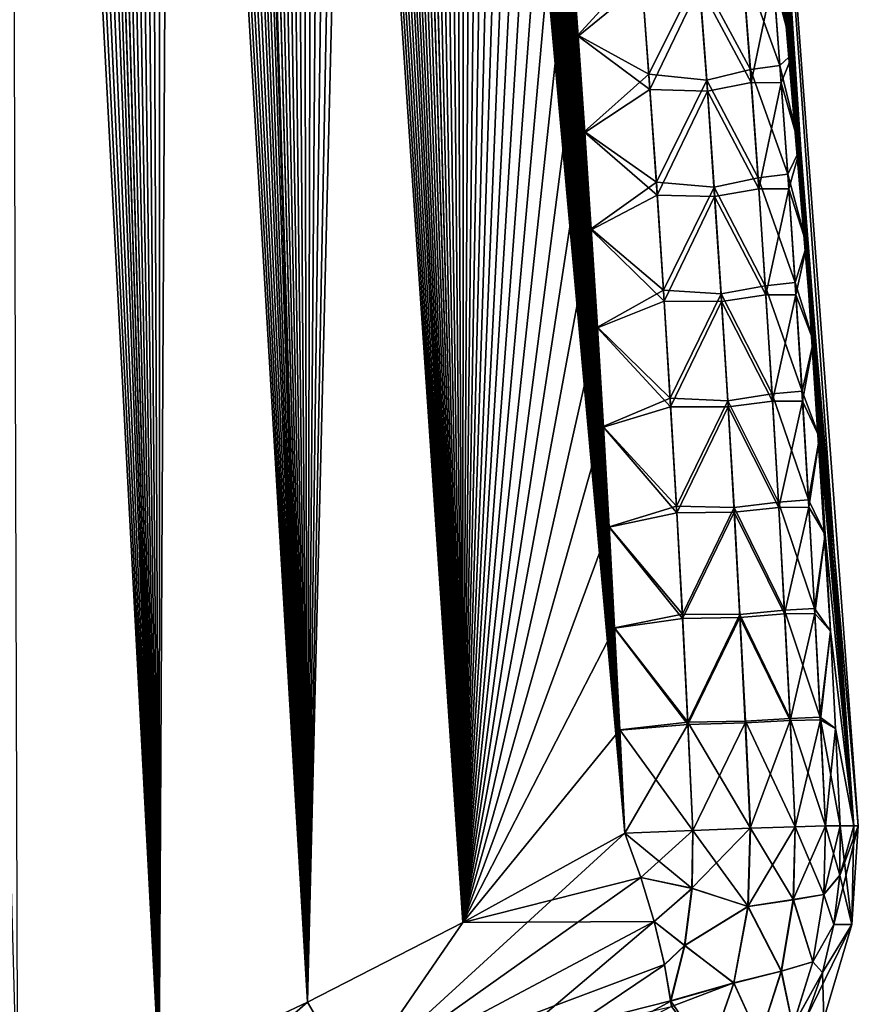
# Model space of a CAD drawing. Header units: metres. Extents: x -109 to 109, y -108 to 40.
# Tile 59 of 230: x -55.35 to -51.55, y -101.37 to -96.92. Entities that reach past the tile are written whole.
import ezdxf

# ---------------------------------------------------------------- set-up
doc = ezdxf.new("R2010")
doc.units = ezdxf.units.M
doc.layers.add('solid_K_24_42_17_000C74_XXXX', color=7, linetype='CONTINUOUS')

msp = doc.modelspace()

# ---------------------------------------------------------------- linework, layer by layer
at = {"layer": 'solid_K_24_42_17_000C74_XXXX'}
for points in [[(-54.715092, -101.679092, 5.07917), (-55.930973, -77.183357, 5.047651), (-56.040058, -76.76741, 5.124323)], [(-55.355724, -101.955215, 5.632307), (-54.715092, -101.679092, 5.07917), (-56.040058, -76.76741, 5.124323)], [(-54.715092, -101.679092, 5.07917), (-55.820335, -77.614311, 4.971499), (-55.930973, -77.183357, 5.047651)], [(-54.715092, -101.679092, 5.07917), (-55.708271, -78.061974, 4.896064), (-55.820335, -77.614311, 4.971499)], [(-54.715092, -101.679092, 5.07917), (-55.594864, -78.527534, 4.821482), (-55.708271, -78.061974, 4.896064)], [(-54.715092, -101.679092, 5.07917), (-55.508846, -78.887527, 4.766), (-55.594864, -78.527534, 4.821482)], [(-54.715092, -101.679092, 5.07917), (-55.422066, -79.257362, 4.710989), (-55.508846, -78.887527, 4.766)], [(-54.715111, -101.6791, -5.079187), (-55.425323, -79.243301, -4.713035), (-55.337799, -79.623833, -4.658526)], [(-54.715111, -101.6791, -5.079187), (-55.355759, -101.955231, -5.632339), (-55.425323, -79.243301, -4.713035)], [(-54.715092, -101.679092, 5.07917), (-55.334602, -79.637894, 4.656557), (-55.422066, -79.257362, 4.710989)], [(-54.715111, -101.6791, -5.079187), (-55.337799, -79.623833, -4.658526), (-55.24968, -80.0159, -4.604702)], [(-54.043629, -101.361778, 4.551515), (-55.246552, -80.029953, 4.602809), (-55.334602, -79.637894, 4.656557)], [(-54.715092, -101.679092, 5.07917), (-54.043629, -101.361778, 4.551515), (-55.334602, -79.637894, 4.656557)], [(-54.715111, -101.6791, -5.079187), (-55.24968, -80.0159, -4.604702), (-55.160885, -80.418785, -4.551459)], [(-54.043629, -101.361778, 4.551515), (-55.157825, -80.432816, 4.549643), (-55.246552, -80.029953, 4.602809)], [(-54.715111, -101.6791, -5.079187), (-55.160885, -80.418785, -4.551459), (-55.071388, -80.832253, -4.498776)], [(-54.043629, -101.361778, 4.551515), (-55.068401, -80.846245, 4.497038), (-55.157825, -80.432816, 4.549643)], [(-54.715111, -101.6791, -5.079187), (-55.071388, -80.832253, -4.498776), (-54.981327, -81.257317, -4.446797)], [(-54.043629, -101.361778, 4.551515), (-54.978416, -81.271248, 4.445138), (-55.068401, -80.846245, 4.497038)], [(-54.715111, -101.6791, -5.079187), (-54.981327, -81.257317, -4.446797), (-54.890835, -81.694969, -4.395662)], [(-54.043629, -101.361778, 4.551515), (-54.888004, -81.708832, 4.39408), (-54.978416, -81.271248, 4.445138)], [(-54.715111, -101.6791, -5.079187), (-54.890835, -81.694969, -4.395662), (-54.799992, -82.145821, -4.345445)], [(-54.043629, -101.361778, 4.551515), (-54.815437, -82.068481, 4.35391), (-54.888004, -81.708832, 4.39408)], [(-54.043629, -101.361778, 4.551515), (-54.742512, -82.435661, 4.314189), (-54.815437, -82.068481, 4.35391)], [(-54.715111, -101.6791, -5.079187), (-54.799992, -82.145821, -4.345445), (-54.708584, -82.608444, -4.295928)], [(-54.043629, -101.361778, 4.551515), (-54.669266, -82.810555, 4.274948), (-54.742512, -82.435661, 4.314189)], [(-54.715111, -101.6791, -5.079187), (-54.708584, -82.608444, -4.295928), (-54.616756, -83.083603, -4.247239)], [(-54.043629, -101.361778, 4.551515), (-54.595798, -83.193756, 4.236284), (-54.669266, -82.810555, 4.274948)], [(-54.043648, -101.361786, -4.551528), (-54.715111, -101.6791, -5.079187), (-54.616756, -83.083603, -4.247239)], [(-54.043648, -101.361786, -4.551528), (-54.616756, -83.083603, -4.247239), (-54.524704, -83.572487, -4.199564)], [(-54.043629, -101.361778, 4.551515), (-54.522221, -83.585884, 4.198294), (-54.595798, -83.193756, 4.236284)], [(-54.043648, -101.361786, -4.551528), (-54.524704, -83.572487, -4.199564), (-54.451046, -83.974274, -4.162277)], [(-53.3414, -101.00164, 4.050946), (-54.448639, -83.987534, 4.16107), (-54.522221, -83.585884, 4.198294)], [(-54.043629, -101.361778, 4.551515), (-53.3414, -101.00164, 4.050946), (-54.522221, -83.585884, 4.198294)], [(-54.043648, -101.361786, -4.551528), (-54.451046, -83.974274, -4.162277), (-54.377392, -84.385689, -4.125761)], [(-53.3414, -101.00164, 4.050946), (-54.375065, -84.398796, 4.124616), (-54.448639, -83.987534, 4.16107)], [(-54.043648, -101.361786, -4.551528), (-54.377392, -84.385689, -4.125761), (-54.303532, -84.805504, -4.089809)], [(-53.3414, -101.00164, 4.050946), (-54.301285, -84.818436, 4.088727), (-54.375065, -84.398796, 4.124616)], [(-54.043648, -101.361786, -4.551528), (-54.303532, -84.805504, -4.089809), (-54.22958, -85.234322, -4.054522)], [(-53.3414, -101.00164, 4.050946), (-54.227413, -85.24707, 4.053502), (-54.301285, -84.818436, 4.088727)], [(-54.043648, -101.361786, -4.551528), (-54.22958, -85.234322, -4.054522), (-54.155689, -85.672913, -4.020028)], [(-53.3414, -101.00164, 4.050946), (-54.15361, -85.685463, 4.01907), (-54.227413, -85.24707, 4.053502)], [(-54.043648, -101.361786, -4.551528), (-54.155689, -85.672913, -4.020028), (-54.082016, -86.122055, -3.986452)], [(-53.3414, -101.00164, 4.050946), (-54.092262, -86.0588, 3.991071), (-54.15361, -85.685463, 4.01907)], [(-53.3414, -101.00164, 4.050946), (-54.031158, -86.439903, 3.963781), (-54.092262, -86.0588, 3.991071)], [(-54.043648, -101.361786, -4.551528), (-54.082016, -86.122055, -3.986452), (-54.008709, -86.58252, -3.953916)], [(-53.3414, -101.00164, 4.050946), (-53.970322, -86.828949, 3.937217), (-54.031158, -86.439903, 3.963781)], [(-54.043648, -101.361786, -4.551528), (-54.008709, -86.58252, -3.953916), (-53.935642, -87.053795, -3.922296)], [(-53.3414, -101.00164, 4.050946), (-53.909489, -87.224808, 3.911149), (-53.970322, -86.828949, 3.937217)], [(-54.043648, -101.361786, -4.551528), (-53.935642, -87.053795, -3.922296), (-53.862606, -87.534904, -3.891406)], [(-53.3414, -101.00164, 4.050946), (-53.848732, -87.62767, 3.885628), (-53.909489, -87.224808, 3.911149)], [(-54.043648, -101.361786, -4.551528), (-53.862606, -87.534904, -3.891406), (-53.789837, -88.026703, -3.861426)], [(-53.3414, -101.00164, 4.050946), (-53.788193, -88.038055, 3.86076), (-53.848732, -87.62767, 3.885628)], [(-54.043648, -101.361786, -4.551528), (-53.789837, -88.026703, -3.861426), (-53.729576, -88.445328, -3.837267)], [(-53.3414, -101.00164, 4.050946), (-53.728008, -88.456444, 3.836648), (-53.788193, -88.038055, 3.86076)], [(-53.341412, -101.001648, -4.050953), (-54.043648, -101.361786, -4.551528), (-53.729576, -88.445328, -3.837267)], [(-53.341412, -101.001648, -4.050953), (-53.729576, -88.445328, -3.837267), (-53.669811, -88.872482, -3.813966)], [(-53.3414, -101.00164, 4.050946), (-53.66832, -88.883331, 3.813393), (-53.728008, -88.456444, 3.836648)], [(-53.341412, -101.001648, -4.050953), (-53.669811, -88.872482, -3.813966), (-53.610683, -89.30867, -3.791623)], [(-52.608517, -100.596848, 3.579222), (-53.609268, -89.319214, 3.791095), (-53.66832, -88.883331, 3.813393)], [(-53.3414, -101.00164, 4.050946), (-52.608517, -100.596848, 3.579222), (-53.66832, -88.883331, 3.813393)], [(-53.341412, -101.001648, -4.050953), (-53.610683, -89.30867, -3.791623), (-53.552197, -89.75383, -3.770224)], [(-52.608517, -100.596848, 3.579222), (-53.550865, -89.764023, 3.769741), (-53.609268, -89.319214, 3.791095)], [(-53.341412, -101.001648, -4.050953), (-53.552197, -89.75383, -3.770224), (-53.493973, -90.206467, -3.749461)], [(-52.608517, -100.596848, 3.579222), (-53.492729, -90.216263, 3.749024), (-53.550865, -89.764023, 3.769741)], [(-53.341412, -101.001648, -4.050953), (-53.493973, -90.206467, -3.749461), (-53.436153, -90.667152, -3.729436)], [(-52.608517, -100.596848, 3.579222), (-53.435001, -90.676498, 3.729043), (-53.492729, -90.216263, 3.749024)], [(-53.341412, -101.001648, -4.050953), (-53.436153, -90.667152, -3.729436), (-53.387062, -91.069031, -3.712965)], [(-52.608517, -100.596848, 3.579222), (-53.385986, -91.077972, 3.712612), (-53.435001, -90.676498, 3.729043)], [(-53.341412, -101.001648, -4.050953), (-53.387062, -91.069031, -3.712965), (-53.338531, -91.47789, -3.69723)], [(-52.608517, -100.596848, 3.579222), (-53.337532, -91.486427, 3.696913), (-53.385986, -91.077972, 3.712612)], [(-53.341412, -101.001648, -4.050953), (-53.338531, -91.47789, -3.69723), (-53.290684, -91.894226, -3.682317)], [(-52.608517, -100.596848, 3.579222), (-53.289761, -91.902367, 3.682035), (-53.337532, -91.486427, 3.696913)], [(-53.341412, -101.001648, -4.050953), (-53.290684, -91.894226, -3.682317), (-53.243645, -92.318542, -3.668312)], [(-52.608517, -100.596848, 3.579222), (-53.242794, -92.326309, 3.668063), (-53.289761, -91.902367, 3.682035)], [(-53.341412, -101.001648, -4.050953), (-53.243645, -92.318542, -3.668312), (-53.197536, -92.751335, -3.6553)], [(-52.608517, -100.596848, 3.579222), (-53.196751, -92.758751, 3.65508), (-53.242794, -92.326309, 3.668063)], [(-53.341412, -101.001648, -4.050953), (-53.197536, -92.751335, -3.6553), (-53.151974, -93.193199, -3.643052)], [(-52.608517, -100.596848, 3.579222), (-53.151245, -93.200317, 3.64286), (-53.196751, -92.758751, 3.65508)], [(-53.341412, -101.001648, -4.050953), (-53.151974, -93.193199, -3.643052), (-53.106728, -93.643883, -3.631411)], [(-52.608517, -100.596848, 3.579222), (-53.106056, -93.650749, 3.631245), (-53.151245, -93.200317, 3.64286)], [(-53.341412, -101.001648, -4.050953), (-53.106728, -93.643883, -3.631411), (-53.062061, -94.102661, -3.620505)], [(-52.608517, -100.596848, 3.579222), (-53.066975, -94.051559, 3.621678), (-53.106056, -93.650749, 3.631245)], [(-52.156357, -93.647095, 2.094953), (-51.551472, -100.564568), (-52.06636, -93.64727)], [(-52.156357, -93.647095, 2.094953), (-51.57196, -100.564568, 1.010881), (-51.551472, -100.564568)], [(-52.156357, -93.647095, 2.094953), (-52.112659, -94.068764, 2.082316), (-51.57196, -100.564568, 1.010881)], [(-51.84647, -97.066795, -2.023378), (-51.884865, -96.57444, -2.029475), (-52.06636, -93.64727)], [(-51.8144, -97.500084, -2.019182), (-51.84647, -97.066795, -2.023378), (-52.06636, -93.64727)], [(-51.783863, -97.934509, -2.016074), (-51.8144, -97.500084, -2.019182), (-52.06636, -93.64727)], [(-51.754871, -98.370064, -2.014058), (-51.783863, -97.934509, -2.016074), (-52.06636, -93.64727)], [(-51.727428, -98.806732, -2.013137), (-51.754871, -98.370064, -2.014058), (-52.06636, -93.64727)], [(-51.701553, -99.244522, -2.013317), (-51.727428, -98.806732, -2.013137), (-52.06636, -93.64727)], [(-51.677254, -99.683434, -2.014599), (-51.701553, -99.244522, -2.013317), (-52.06636, -93.64727)], [(-51.57196, -100.564568, -1.010892), (-51.677254, -99.683434, -2.014599), (-52.06636, -93.64727)], [(-51.551472, -100.564568), (-51.57196, -100.564568, -1.010892), (-52.06636, -93.64727)], [(-52.608517, -100.596848, 3.579222), (-53.028507, -94.458076, 3.612756), (-53.066975, -94.051559, 3.621678)], [(-52.112659, -94.068764, 2.082316), (-52.070274, -94.492882, 2.070735), (-51.57196, -100.564568, 1.010881)], [(-53.341412, -101.001648, -4.050953), (-53.062061, -94.102661, -3.620505), (-53.01823, -94.568794, -3.610458)], [(-52.608517, -100.596848, 3.579222), (-52.990826, -94.869812, 3.604563), (-53.028507, -94.458076, 3.612756)], [(-52.070274, -94.492882, 2.070735), (-52.029263, -94.919067, 2.06021), (-51.57196, -100.564568, 1.010881)], [(-53.341412, -101.001648, -4.050953), (-53.01823, -94.568794, -3.610458), (-52.975494, -95.041565, -3.601395)], [(-52.608517, -100.596848, 3.579222), (-52.954113, -95.286247, 3.597179), (-52.990826, -94.869812, 3.604563)], [(-52.029263, -94.919067, 2.06021), (-51.989674, -95.346909, 2.050739), (-51.57196, -100.564568, 1.010881)], [(-53.341412, -101.001648, -4.050953), (-52.975494, -95.041565, -3.601395), (-52.934116, -95.520233, -3.593438)], [(-52.608517, -100.596848, 3.579222), (-52.918537, -95.706886, 3.590687), (-52.954113, -95.286247, 3.597179)], [(-51.989674, -95.346909, 2.050739), (-51.951561, -95.776009, 2.04232), (-51.57196, -100.564568, 1.010881)], [(-53.341412, -101.001648, -4.050953), (-52.934116, -95.520233, -3.593438), (-52.894363, -96.004089, -3.586708)], [(-52.608517, -100.596848, 3.579222), (-52.884281, -96.131241, 3.585168), (-52.918537, -95.706886, 3.590687)], [(-51.951561, -95.776009, 2.04232), (-51.914967, -96.205963, 2.034952), (-51.57196, -100.564568, 1.010881)], [(-53.341412, -101.001648, -4.050953), (-52.894363, -96.004089, -3.586708), (-52.856491, -96.492393, -3.581324)], [(-52.608517, -100.596848, 3.579222), (-52.851513, -96.558815, 3.580697), (-52.884281, -96.131241, 3.585168)], [(-51.914967, -96.205963, 2.034952), (-51.879925, -96.636368, 2.028635), (-51.57196, -100.564568, 1.010881)], [(-53.341412, -101.001648, -4.050953), (-52.856491, -96.492393, -3.581324), (-52.820366, -96.985565, -3.577205)], [(-52.535004, -96.673729, -3.352301), (-52.820366, -96.985565, -3.577205), (-52.856491, -96.492393, -3.581324)], [(-52.608517, -100.596848, 3.579222), (-52.820026, -96.990211, 3.577166), (-52.851513, -96.558815, 3.580697)], [(-52.529858, -96.752426, 3.35234), (-52.851513, -96.558815, 3.580697), (-52.820026, -96.990211, 3.577166)], [(-51.943295, -96.631271, -2.387617), (-51.884865, -96.57444, -2.029475), (-51.84647, -97.066795, -2.023378)], [(-52.273312, -96.706543, -3.070363), (-52.076694, -96.652077, -2.745148), (-52.039993, -97.141136, -2.742231)], [(-52.076694, -96.652077, -2.745148), (-51.943295, -96.631271, -2.387617), (-51.90593, -97.122498, -2.384837)], [(-52.039993, -97.141136, -2.742231), (-52.076694, -96.652077, -2.745148), (-51.90593, -97.122498, -2.384837)], [(-51.90593, -97.122498, -2.384837), (-51.943295, -96.631271, -2.387617), (-51.84647, -97.066795, -2.023378)], [(-51.936584, -96.720718, 2.387934), (-51.846439, -97.067192, 2.023373), (-51.879925, -96.636368, 2.028635)], [(-51.879925, -96.636368, 2.028635), (-51.846439, -97.067192, 2.023373), (-51.57196, -100.564568, 1.010881)], [(-52.4991, -97.162109, -3.34875), (-52.820366, -96.985565, -3.577205), (-52.535004, -96.673729, -3.352301)], [(-52.4991, -97.162109, -3.34875), (-52.535004, -96.673729, -3.352301), (-52.273312, -96.706543, -3.070363)], [(-52.4991, -97.162109, -3.34875), (-52.273312, -96.706543, -3.070363), (-52.237621, -97.189629, -3.067302)], [(-52.237621, -97.189629, -3.067302), (-52.273312, -96.706543, -3.070363), (-52.039993, -97.141136, -2.742231)], [(-52.072037, -96.71843, 2.745581), (-52.269684, -96.762627, 3.070763), (-52.036213, -97.199211, 2.742862)], [(-52.072037, -96.71843, 2.745581), (-52.036213, -97.199211, 2.742862), (-51.936584, -96.720718, 2.387934)], [(-52.036213, -97.199211, 2.742862), (-51.90041, -97.200798, 2.385418), (-51.936584, -96.720718, 2.387934)], [(-51.936584, -96.720718, 2.387934), (-51.90041, -97.200798, 2.385418), (-51.846439, -97.067192, 2.023373)], [(-52.529858, -96.752426, 3.35234), (-52.820026, -96.990211, 3.577166), (-52.494961, -97.230995, 3.349035)], [(-52.529858, -96.752426, 3.35234), (-52.494961, -97.230995, 3.349035), (-52.269684, -96.762627, 3.070763)], [(-52.494961, -97.230995, 3.349035), (-52.234722, -97.238724, 3.067872), (-52.269684, -96.762627, 3.070763)], [(-52.036213, -97.199211, 2.742862), (-52.269684, -96.762627, 3.070763), (-52.234722, -97.238724, 3.067872)], [(-53.341412, -101.001648, -4.050953), (-52.820366, -96.985565, -3.577205), (-52.789955, -97.421745, -3.574515)], [(-52.4991, -97.162109, -3.34875), (-52.789955, -97.421745, -3.574515), (-52.820366, -96.985565, -3.577205)], [(-52.608517, -100.596848, 3.579222), (-52.789654, -97.425934, 3.574485), (-52.820026, -96.990211, 3.577166)], [(-52.494961, -97.230995, 3.349035), (-52.820026, -96.990211, 3.577166), (-52.789654, -97.425934, 3.574485)], [(-51.90593, -97.122498, -2.384837), (-51.84647, -97.066795, -2.023378), (-51.8144, -97.500084, -2.019182)], [(-51.90041, -97.200798, 2.385418), (-51.814373, -97.500488, 2.019174), (-51.846439, -97.067192, 2.023373)], [(-51.846439, -97.067192, 2.023373), (-51.814373, -97.500488, 2.019174), (-51.57196, -100.564568, 1.010881)], [(-52.237621, -97.189629, -3.067302), (-52.039993, -97.141136, -2.742231), (-52.005238, -97.630333, -2.740366)], [(-52.039993, -97.141136, -2.742231), (-51.90593, -97.122498, -2.384837), (-51.87056, -97.613869, -2.383101)], [(-52.005238, -97.630333, -2.740366), (-52.039993, -97.141136, -2.742231), (-51.87056, -97.613869, -2.383101)], [(-51.87056, -97.613869, -2.383101), (-51.90593, -97.122498, -2.384837), (-51.8144, -97.500084, -2.019182)], [(-52.465065, -97.650642, -3.346308), (-52.789955, -97.421745, -3.574515), (-52.4991, -97.162109, -3.34875)], [(-52.465065, -97.650642, -3.346308), (-52.4991, -97.162109, -3.34875), (-52.237621, -97.189629, -3.067302)], [(-52.465065, -97.650642, -3.346308), (-52.237621, -97.189629, -3.067302), (-52.203793, -97.672859, -3.065292)], [(-52.203793, -97.672859, -3.065292), (-52.237621, -97.189629, -3.067302), (-52.005238, -97.630333, -2.740366)], [(-52.494961, -97.230995, 3.349035), (-52.789654, -97.425934, 3.574485), (-52.461864, -97.709709, 3.346793)], [(-52.494961, -97.230995, 3.349035), (-52.461864, -97.709709, 3.346793), (-52.234722, -97.238724, 3.067872)], [(-52.461864, -97.709709, 3.346793), (-52.201569, -97.714951, 3.066001), (-52.234722, -97.238724, 3.067872)], [(-52.036213, -97.199211, 2.742862), (-52.234722, -97.238724, 3.067872), (-52.002266, -97.68013, 2.741159)], [(-52.002266, -97.68013, 2.741159), (-52.234722, -97.238724, 3.067872), (-52.201569, -97.714951, 3.066001)], [(-52.036213, -97.199211, 2.742862), (-52.002266, -97.68013, 2.741159), (-51.90041, -97.200798, 2.385418)], [(-52.002266, -97.68013, 2.741159), (-51.866142, -97.681, 2.383896), (-51.90041, -97.200798, 2.385418)], [(-51.90041, -97.200798, 2.385418), (-51.866142, -97.681, 2.383896), (-51.814373, -97.500488, 2.019174)], [(-53.341412, -101.001648, -4.050953), (-52.789955, -97.421745, -3.574515), (-52.760658, -97.862274, -3.572672)], [(-52.465065, -97.650642, -3.346308), (-52.760658, -97.862274, -3.572672), (-52.789955, -97.421745, -3.574515)], [(-52.608517, -100.596848, 3.579222), (-52.760403, -97.865967, 3.57265), (-52.789654, -97.425934, 3.574485)], [(-52.461864, -97.709709, 3.346793), (-52.789654, -97.425934, 3.574485), (-52.760403, -97.865967, 3.57265)], [(-51.87056, -97.613869, -2.383101), (-51.8144, -97.500084, -2.019182), (-51.783863, -97.934509, -2.016074)], [(-51.866142, -97.681, 2.383896), (-51.783836, -97.934898, 2.016062), (-51.814373, -97.500488, 2.019174)], [(-51.814373, -97.500488, 2.019174), (-51.783836, -97.934898, 2.016062), (-51.57196, -100.564568, 1.010881)], [(-52.203793, -97.672859, -3.065292), (-52.005238, -97.630333, -2.740366), (-51.972416, -98.119659, -2.739544)], [(-52.005238, -97.630333, -2.740366), (-51.87056, -97.613869, -2.383101), (-51.837181, -98.105377, -2.382401)], [(-51.972416, -98.119659, -2.739544), (-52.005238, -97.630333, -2.740366), (-51.837181, -98.105377, -2.382401)], [(-51.837181, -98.105377, -2.382401), (-51.87056, -97.613869, -2.383101), (-51.783863, -97.934509, -2.016074)], [(-52.432903, -98.139313, -3.344968), (-52.760658, -97.862274, -3.572672), (-52.465065, -97.650642, -3.346308)], [(-52.432903, -98.139313, -3.344968), (-52.465065, -97.650642, -3.346308), (-52.203793, -97.672859, -3.065292)], [(-52.432903, -98.139313, -3.344968), (-52.203793, -97.672859, -3.065292), (-52.171822, -98.156227, -3.064326)], [(-52.171822, -98.156227, -3.064326), (-52.203793, -97.672859, -3.065292), (-51.972416, -98.119659, -2.739544)], [(-52.002266, -97.68013, 2.741159), (-52.201569, -97.714951, 3.066001), (-51.970188, -98.161179, 2.740463)], [(-52.002266, -97.68013, 2.741159), (-51.970188, -98.161179, 2.740463), (-51.866142, -97.681, 2.383896)], [(-51.970188, -98.161179, 2.740463), (-51.833778, -98.161331, 2.383362), (-51.866142, -97.681, 2.383896)], [(-51.866142, -97.681, 2.383896), (-51.833778, -98.161331, 2.383362), (-51.783836, -97.934898, 2.016062)], [(-52.461864, -97.709709, 3.346793), (-52.760403, -97.865967, 3.57265), (-52.430569, -98.18856, 3.345606)], [(-52.461864, -97.709709, 3.346793), (-52.430569, -98.18856, 3.345606), (-52.201569, -97.714951, 3.066001)], [(-52.430569, -98.18856, 3.345606), (-52.170219, -98.191315, 3.065143), (-52.201569, -97.714951, 3.066001)], [(-51.970188, -98.161179, 2.740463), (-52.201569, -97.714951, 3.066001), (-52.170219, -98.191315, 3.065143)], [(-53.341412, -101.001648, -4.050953), (-52.760658, -97.862274, -3.572672), (-52.732487, -98.307159, -3.571673)], [(-52.432903, -98.139313, -3.344968), (-52.732487, -98.307159, -3.571673), (-52.760658, -97.862274, -3.572672)], [(-52.608517, -100.596848, 3.579222), (-52.732273, -98.310326, 3.571658), (-52.760403, -97.865967, 3.57265)], [(-52.430569, -98.18856, 3.345606), (-52.760403, -97.865967, 3.57265), (-52.732273, -98.310326, 3.571658)], [(-51.837181, -98.105377, -2.382401), (-51.783863, -97.934509, -2.016074), (-51.754871, -98.370064, -2.014058)], [(-51.833778, -98.161331, 2.383362), (-51.754845, -98.370422, 2.014042), (-51.783836, -97.934898, 2.016062)], [(-51.783836, -97.934898, 2.016062), (-51.754845, -98.370422, 2.014042), (-51.57196, -100.564568, 1.010881)], [(-52.171822, -98.156227, -3.064326), (-51.972416, -98.119659, -2.739544), (-51.941536, -98.609123, -2.739756)], [(-51.972416, -98.119659, -2.739544), (-51.837181, -98.105377, -2.382401), (-51.805798, -98.597008, -2.382725)], [(-51.941536, -98.609123, -2.739756), (-51.972416, -98.119659, -2.739544), (-51.805798, -98.597008, -2.382725)], [(-51.805798, -98.597008, -2.382725), (-51.837181, -98.105377, -2.382401), (-51.754871, -98.370064, -2.014058)], [(-52.402615, -98.62812, -3.344718), (-52.732487, -98.307159, -3.571673), (-52.432903, -98.139313, -3.344968)], [(-52.402615, -98.62812, -3.344718), (-52.432903, -98.139313, -3.344968), (-52.171822, -98.156227, -3.064326)], [(-52.402615, -98.62812, -3.344718), (-52.171822, -98.156227, -3.064326), (-52.141708, -98.639709, -3.064394)], [(-52.141708, -98.639709, -3.064394), (-52.171822, -98.156227, -3.064326), (-51.941536, -98.609123, -2.739756)], [(-51.970188, -98.161179, 2.740463), (-52.170219, -98.191315, 3.065143), (-51.939987, -98.642342, 2.740765)], [(-51.970188, -98.161179, 2.740463), (-51.939987, -98.642342, 2.740765), (-51.833778, -98.161331, 2.383362)], [(-51.939987, -98.642342, 2.740765), (-51.803314, -98.641785, 2.383805), (-51.833778, -98.161331, 2.383362)], [(-51.833778, -98.161331, 2.383362), (-51.803314, -98.641785, 2.383805), (-51.754845, -98.370422, 2.014042)], [(-52.430569, -98.18856, 3.345606), (-52.732273, -98.310326, 3.571658), (-52.401066, -98.667534, 3.345467)], [(-52.430569, -98.18856, 3.345606), (-52.401066, -98.667534, 3.345467), (-52.170219, -98.191315, 3.065143)], [(-52.401066, -98.667534, 3.345467), (-52.140675, -98.667801, 3.065287), (-52.170219, -98.191315, 3.065143)], [(-51.939987, -98.642342, 2.740765), (-52.170219, -98.191315, 3.065143), (-52.140675, -98.667801, 3.065287)], [(-53.341412, -101.001648, -4.050953), (-52.732487, -98.307159, -3.571673), (-52.705437, -98.756393, -3.571515)], [(-52.402615, -98.62812, -3.344718), (-52.705437, -98.756393, -3.571515), (-52.732487, -98.307159, -3.571673)], [(-52.608517, -100.596848, 3.579222), (-52.705269, -98.758995, 3.571506), (-52.732273, -98.310326, 3.571658)], [(-52.401066, -98.667534, 3.345467), (-52.732273, -98.310326, 3.571658), (-52.705269, -98.758995, 3.571506)], [(-51.805798, -98.597008, -2.382725), (-51.754871, -98.370064, -2.014058), (-51.727428, -98.806732, -2.013137)], [(-51.803314, -98.641785, 2.383805), (-51.727409, -98.807053, 2.013118), (-51.754845, -98.370422, 2.014042)], [(-51.754845, -98.370422, 2.014042), (-51.727409, -98.807053, 2.013118), (-51.57196, -100.564568, 1.010881)], [(-52.141708, -98.639709, -3.064394), (-51.941536, -98.609123, -2.739756), (-51.91259, -99.098694, -2.740993)], [(-51.941536, -98.609123, -2.739756), (-51.805798, -98.597008, -2.382725), (-51.776405, -99.088753, -2.384063)], [(-51.91259, -99.098694, -2.740993), (-51.941536, -98.609123, -2.739756), (-51.776405, -99.088753, -2.384063)], [(-51.776405, -99.088753, -2.384063), (-51.805798, -98.597008, -2.382725), (-51.727428, -98.806732, -2.013137)], [(-52.374195, -99.11705, -3.34555), (-52.705437, -98.756393, -3.571515), (-52.402615, -98.62812, -3.344718)], [(-52.374195, -99.11705, -3.34555), (-52.402615, -98.62812, -3.344718), (-52.141708, -98.639709, -3.064394)], [(-52.374195, -99.11705, -3.34555), (-52.141708, -98.639709, -3.064394), (-52.113453, -99.123322, -3.065486)], [(-52.113453, -99.123322, -3.065486), (-52.141708, -98.639709, -3.064394), (-51.91259, -99.098694, -2.740993)], [(-51.939987, -98.642342, 2.740765), (-52.140675, -98.667801, 3.065287), (-51.911652, -99.123619, 2.742056)], [(-51.939987, -98.642342, 2.740765), (-51.911652, -99.123619, 2.742056), (-51.803314, -98.641785, 2.383805)], [(-51.911652, -99.123619, 2.742056), (-51.774754, -99.122345, 2.385217), (-51.803314, -98.641785, 2.383805)], [(-51.803314, -98.641785, 2.383805), (-51.774754, -99.122345, 2.385217), (-51.727409, -98.807053, 2.013118)], [(-52.401066, -98.667534, 3.345467), (-52.705269, -98.758995, 3.571506), (-52.37336, -99.146629, 3.346365)], [(-52.401066, -98.667534, 3.345467), (-52.37336, -99.146629, 3.346365), (-52.140675, -98.667801, 3.065287)], [(-52.37336, -99.146629, 3.346365), (-52.112934, -99.144394, 3.066427), (-52.140675, -98.667801, 3.065287)], [(-51.911652, -99.123619, 2.742056), (-52.140675, -98.667801, 3.065287), (-52.112934, -99.144394, 3.066427)], [(-53.341412, -101.001648, -4.050953), (-52.705437, -98.756393, -3.571515), (-52.679516, -99.209976, -3.572193)], [(-52.374195, -99.11705, -3.34555), (-52.679516, -99.209976, -3.572193), (-52.705437, -98.756393, -3.571515)], [(-52.608517, -100.596848, 3.579222), (-52.679386, -99.211983, 3.572188), (-52.705269, -98.758995, 3.571506)], [(-52.37336, -99.146629, 3.346365), (-52.705269, -98.758995, 3.571506), (-52.679386, -99.211983, 3.572188)], [(-51.776405, -99.088753, -2.384063), (-51.727428, -98.806732, -2.013137), (-51.701553, -99.244522, -2.013317)], [(-51.774754, -99.122345, 2.385217), (-51.701538, -99.244789, 2.013294), (-51.727409, -98.807053, 2.013118)], [(-51.727409, -98.807053, 2.013118), (-51.701538, -99.244789, 2.013294), (-51.57196, -100.564568, 1.010881)], [(-52.113453, -99.123322, -3.065486), (-51.91259, -99.098694, -2.740993), (-51.885578, -99.588379, -2.743243)], [(-51.91259, -99.098694, -2.740993), (-51.776405, -99.088753, -2.384063), (-51.748997, -99.580605, -2.386408)], [(-51.885578, -99.588379, -2.743243), (-51.91259, -99.098694, -2.740993), (-51.748997, -99.580605, -2.386408)], [(-51.748997, -99.580605, -2.386408), (-51.776405, -99.088753, -2.384063), (-51.701553, -99.244522, -2.013317)], [(-52.347645, -99.606094, -3.347454), (-52.679516, -99.209976, -3.572193), (-52.374195, -99.11705, -3.34555)], [(-52.37336, -99.146629, 3.346365), (-52.679386, -99.211983, 3.572188), (-52.34745, -99.625824, 3.348294)], [(-52.347645, -99.606094, -3.347454), (-52.374195, -99.11705, -3.34555), (-52.113453, -99.123322, -3.065486)], [(-52.37336, -99.146629, 3.346365), (-52.34745, -99.625824, 3.348294), (-52.112934, -99.144394, 3.066427)], [(-52.347645, -99.606094, -3.347454), (-52.113453, -99.123322, -3.065486), (-52.087055, -99.607033, -3.067593)], [(-52.34745, -99.625824, 3.348294), (-52.086994, -99.621094, 3.068553), (-52.112934, -99.144394, 3.066427)], [(-52.087055, -99.607033, -3.067593), (-52.113453, -99.123322, -3.065486), (-51.885578, -99.588379, -2.743243)], [(-51.911652, -99.123619, 2.742056), (-52.112934, -99.144394, 3.066427), (-51.885189, -99.605003, 2.744328)], [(-51.885189, -99.605003, 2.744328), (-52.112934, -99.144394, 3.066427), (-52.086994, -99.621094, 3.068553)], [(-51.911652, -99.123619, 2.742056), (-51.885189, -99.605003, 2.744328), (-51.774754, -99.122345, 2.385217)], [(-51.885189, -99.605003, 2.744328), (-51.748089, -99.603004, 2.38759), (-51.774754, -99.122345, 2.385217)], [(-51.774754, -99.122345, 2.385217), (-51.748089, -99.603004, 2.38759), (-51.701538, -99.244789, 2.013294)], [(-53.341412, -101.001648, -4.050953), (-52.679516, -99.209976, -3.572193), (-52.654716, -99.667915, -3.573705)], [(-52.347645, -99.606094, -3.347454), (-52.654716, -99.667915, -3.573705), (-52.679516, -99.209976, -3.572193)], [(-52.608517, -100.596848, 3.579222), (-52.654633, -99.669281, 3.573704), (-52.679386, -99.211983, 3.572188)], [(-52.34745, -99.625824, 3.348294), (-52.679386, -99.211983, 3.572188), (-52.654633, -99.669281, 3.573704)], [(-51.748997, -99.580605, -2.386408), (-51.701553, -99.244522, -2.013317), (-51.677254, -99.683434, -2.014599)], [(-51.748089, -99.603004, 2.38759), (-51.677238, -99.683624, 2.014572), (-51.701538, -99.244789, 2.013294)], [(-51.701538, -99.244789, 2.013294), (-51.677238, -99.683624, 2.014572), (-51.57196, -100.564568, 1.010881)], [(-52.087055, -99.607033, -3.067593), (-51.885578, -99.588379, -2.743243), (-51.860497, -100.078163, -2.746499)], [(-51.885578, -99.588379, -2.743243), (-51.748997, -99.580605, -2.386408), (-51.723576, -100.072556, -2.389749)], [(-51.860497, -100.078163, -2.746499), (-51.885578, -99.588379, -2.743243), (-51.723576, -100.072556, -2.389749)], [(-51.885189, -99.605003, 2.744328), (-51.860592, -100.086487, 2.747573), (-51.748089, -99.603004, 2.38759)], [(-51.860592, -100.086487, 2.747573), (-51.72332, -100.083763, 2.390914), (-51.748089, -99.603004, 2.38759)], [(-51.723576, -100.072556, -2.389749), (-51.748997, -99.580605, -2.386408), (-51.677254, -99.683434, -2.014599)], [(-51.748089, -99.603004, 2.38759), (-51.72332, -100.083763, 2.390914), (-51.677238, -99.683624, 2.014572)], [(-52.322964, -100.095238, -3.35042), (-52.654716, -99.667915, -3.573705), (-52.347645, -99.606094, -3.347454)], [(-52.34745, -99.625824, 3.348294), (-52.654633, -99.669281, 3.573704), (-52.323334, -100.105118, 3.351243)], [(-52.322964, -100.095238, -3.35042), (-52.347645, -99.606094, -3.347454), (-52.087055, -99.607033, -3.067593)], [(-52.34745, -99.625824, 3.348294), (-52.323334, -100.105118, 3.351243), (-52.086994, -99.621094, 3.068553)], [(-52.323334, -100.105118, 3.351243), (-52.062851, -100.097885, 3.071658), (-52.086994, -99.621094, 3.068553)], [(-52.322964, -100.095238, -3.35042), (-52.087055, -99.607033, -3.067593), (-52.062508, -100.090843, -3.070707)], [(-52.062508, -100.090843, -3.070707), (-52.087055, -99.607033, -3.067593), (-51.860497, -100.078163, -2.746499)], [(-51.885189, -99.605003, 2.744328), (-52.086994, -99.621094, 3.068553), (-51.860592, -100.086487, 2.747573)], [(-51.860592, -100.086487, 2.747573), (-52.086994, -99.621094, 3.068553), (-52.062851, -100.097885, 3.071658)], [(-53.341412, -101.001648, -4.050953), (-52.654716, -99.667915, -3.573705), (-52.63105, -100.130203, -3.576049)], [(-52.322964, -100.095238, -3.35042), (-52.63105, -100.130203, -3.576049), (-52.654716, -99.667915, -3.573705)], [(-52.608517, -100.596848, 3.579222), (-52.631008, -100.130905, 3.576049), (-52.654633, -99.669281, 3.573704)], [(-52.323334, -100.105118, 3.351243), (-52.654633, -99.669281, 3.573704), (-52.631008, -100.130905, 3.576049)], [(-51.723576, -100.072556, -2.389749), (-51.677254, -99.683434, -2.014599), (-51.654537, -100.123444, -2.016987)], [(-51.72332, -100.083763, 2.390914), (-51.65453, -100.12355, 2.016957), (-51.677238, -99.683624, 2.014572)], [(-51.57196, -100.564568, -1.010892), (-51.654537, -100.123444, -2.016987), (-51.677254, -99.683434, -2.014599)], [(-51.677238, -99.683624, 2.014572), (-51.65453, -100.12355, 2.016957), (-51.57196, -100.564568, 1.010881)], [(-52.322964, -100.095238, -3.35042), (-52.062508, -100.090843, -3.070707), (-52.039814, -100.574738, -3.074823)], [(-51.860592, -100.086487, 2.747573), (-52.062851, -100.097885, 3.071658), (-52.040512, -100.57476, 3.075734)], [(-52.062508, -100.090843, -3.070707), (-51.860497, -100.078163, -2.746499), (-51.837349, -100.568039, -2.750755)], [(-52.062508, -100.090843, -3.070707), (-51.837349, -100.568039, -2.750755), (-52.039814, -100.574738, -3.074823)], [(-51.860592, -100.086487, 2.747573), (-52.040512, -100.57476, 3.075734), (-51.83786, -100.568054, 2.751783)], [(-51.860592, -100.086487, 2.747573), (-51.83786, -100.568054, 2.751783), (-51.72332, -100.083763, 2.390914)], [(-51.860497, -100.078163, -2.746499), (-51.723576, -100.072556, -2.389749), (-51.700142, -100.564606, -2.394077)], [(-51.860497, -100.078163, -2.746499), (-51.700142, -100.564606, -2.394077), (-51.837349, -100.568039, -2.750755)], [(-51.83786, -100.568054, 2.751783), (-51.700451, -100.564606, 2.395183), (-51.72332, -100.083763, 2.390914)], [(-51.723576, -100.072556, -2.389749), (-51.654537, -100.123444, -2.016987), (-51.633423, -100.56456, -2.020484)], [(-51.700142, -100.564606, -2.394077), (-51.723576, -100.072556, -2.389749), (-51.633423, -100.56456, -2.020484)], [(-51.72332, -100.083763, 2.390914), (-51.700451, -100.564606, 2.395183), (-51.65453, -100.12355, 2.016957)], [(-53.341412, -101.001648, -4.050953), (-52.63105, -100.130203, -3.576049), (-52.608517, -100.596848, -3.579222)], [(-52.322964, -100.095238, -3.35042), (-52.300148, -100.584473, -3.354445), (-52.63105, -100.130203, -3.576049)], [(-52.300148, -100.584473, -3.354445), (-52.608517, -100.596848, -3.579222), (-52.63105, -100.130203, -3.576049)], [(-52.323334, -100.105118, 3.351243), (-52.631008, -100.130905, 3.576049), (-52.608517, -100.596848, 3.579222)], [(-52.323334, -100.105118, 3.351243), (-52.608517, -100.596848, 3.579222), (-52.301006, -100.584503, 3.355207)], [(-52.323334, -100.105118, 3.351243), (-52.301006, -100.584503, 3.355207), (-52.062851, -100.097885, 3.071658)], [(-52.322964, -100.095238, -3.35042), (-52.039814, -100.574738, -3.074823), (-52.300148, -100.584473, -3.354445)], [(-52.301006, -100.584503, 3.355207), (-52.040512, -100.57476, 3.075734), (-52.062851, -100.097885, 3.071658)], [(-51.700451, -100.564606, 2.395183), (-51.633419, -100.564568, 2.020449), (-51.65453, -100.12355, 2.016957)], [(-51.57196, -100.564568, -1.010892), (-51.633423, -100.56456, -2.020484), (-51.654537, -100.123444, -2.016987)], [(-51.65453, -100.12355, 2.016957), (-51.633419, -100.564568, 2.020449), (-51.57196, -100.564568, 1.010881)], [(-52.304131, -100.846413, 3.347833), (-52.040512, -100.57476, 3.075734), (-52.301006, -100.584503, 3.355207)], [(-52.051033, -100.929283, 3.061818), (-52.040512, -100.57476, 3.075734), (-52.304131, -100.846413, 3.347833)], [(-52.050381, -100.929695, -3.060869), (-52.300148, -100.584473, -3.354445), (-52.039814, -100.574738, -3.074823)], [(-52.051033, -100.929283, 3.061818), (-51.83786, -100.568054, 2.751783), (-52.040512, -100.57476, 3.075734)], [(-51.845913, -100.898056, 2.739919), (-51.83786, -100.568054, 2.751783), (-52.051033, -100.929283, 3.061818)], [(-52.050381, -100.929695, -3.060869), (-52.039814, -100.574738, -3.074823), (-51.845425, -100.898308, -2.738868)], [(-51.845425, -100.898308, -2.738868), (-52.039814, -100.574738, -3.074823), (-51.837349, -100.568039, -2.750755)], [(-51.845913, -100.898056, 2.739919), (-51.700451, -100.564606, 2.395183), (-51.83786, -100.568054, 2.751783)], [(-51.707527, -100.875343, 2.384325), (-51.700451, -100.564606, 2.395183), (-51.845913, -100.898056, 2.739919)], [(-51.845425, -100.898308, -2.738868), (-51.837349, -100.568039, -2.750755), (-51.707176, -100.874832, -2.383255)], [(-51.707176, -100.874832, -2.383255), (-51.837349, -100.568039, -2.750755), (-51.700142, -100.564606, -2.394077)], [(-51.707527, -100.875343, 2.384325), (-51.633419, -100.564568, 2.020449), (-51.700451, -100.564606, 2.395183)], [(-51.707527, -100.875343, 2.384325), (-51.635414, -100.78804, 2.019167), (-51.633419, -100.564568, 2.020449)], [(-51.63541, -100.788025, -2.019163), (-51.707176, -100.874832, -2.383255), (-51.700142, -100.564606, -2.394077)], [(-51.63541, -100.788025, -2.019163), (-51.700142, -100.564606, -2.394077), (-51.633423, -100.56456, -2.020484)], [(-51.635414, -100.78804, 2.019167), (-51.662342, -101.009941, 2.01698), (-51.551472, -100.564568)], [(-51.580631, -101.010201, 0), (-51.551472, -100.564568), (-51.662342, -101.009941, 2.01698)], [(-51.635414, -100.78804, 2.019167), (-51.551472, -100.564568), (-51.57196, -100.564568, 1.010881)], [(-51.635414, -100.78804, 2.019167), (-51.57196, -100.564568, 1.010881), (-51.633419, -100.564568, 2.020449)], [(-51.580631, -101.010201, 0), (-51.63541, -100.788025, -2.019163), (-51.633423, -100.56456, -2.020484)], [(-51.580631, -101.010201, 0), (-51.633423, -100.56456, -2.020484), (-51.57196, -100.564568, -1.010892)], [(-51.580631, -101.010201, 0), (-51.57196, -100.564568, -1.010892), (-51.551472, -100.564568)], [(-53.835064, -101.719597, -4.355842), (-53.341412, -101.001648, -4.050953), (-52.608517, -100.596848, -3.579222)], [(-52.53532, -100.79792, -3.529087), (-53.835064, -101.719597, -4.355842), (-52.608517, -100.596848, -3.579222)], [(-52.535393, -100.797714, 3.529153), (-52.608517, -100.596848, 3.579222), (-53.3414, -101.00164, 4.050946)], [(-52.303318, -100.847061, -3.347028), (-52.608517, -100.596848, -3.579222), (-52.300148, -100.584473, -3.354445)], [(-52.535393, -100.797714, 3.529153), (-52.301006, -100.584503, 3.355207), (-52.608517, -100.596848, 3.579222)], [(-52.303318, -100.847061, -3.347028), (-52.53532, -100.79792, -3.529087), (-52.608517, -100.596848, -3.579222)], [(-52.535393, -100.797714, 3.529153), (-52.304131, -100.846413, 3.347833), (-52.301006, -100.584503, 3.355207)], [(-52.303318, -100.847061, -3.347028), (-52.300148, -100.584473, -3.354445), (-52.050381, -100.929695, -3.060869)], [(-52.53532, -100.79792, -3.529087), (-52.475266, -100.997322, -3.458761), (-53.835064, -101.719597, -4.355842)], [(-52.535393, -100.797714, 3.529153), (-53.3414, -101.00164, 4.050946), (-52.475266, -100.997322, 3.458763)], [(-52.535393, -100.797714, 3.529153), (-52.475266, -100.997322, 3.458763), (-52.304131, -100.846413, 3.347833)], [(-52.303318, -100.847061, -3.347028), (-52.475266, -100.997322, -3.458761), (-52.53532, -100.79792, -3.529087)], [(-51.707527, -100.875343, 2.384325), (-51.662342, -101.009941, 2.01698), (-51.635414, -100.78804, 2.019167)], [(-51.63541, -100.788025, -2.019163), (-51.662338, -101.009918, -2.016975), (-51.707176, -100.874832, -2.383255)], [(-51.580631, -101.010201, 0), (-51.662338, -101.009918, -2.016975), (-51.63541, -100.788025, -2.019163)], [(-52.475266, -100.997322, 3.458763), (-52.337509, -101.10498, 3.321615), (-52.304131, -100.846413, 3.347833)], [(-52.336891, -101.106277, -3.320673), (-52.475266, -100.997322, -3.458761), (-52.303318, -100.847061, -3.347028)], [(-52.051033, -100.929283, 3.061818), (-52.304131, -100.846413, 3.347833), (-52.337509, -101.10498, 3.321615)], [(-52.336891, -101.106277, -3.320673), (-52.303318, -100.847061, -3.347028), (-52.050381, -100.929695, -3.060869)], [(-51.757114, -101.180092, 2.347017), (-51.707527, -100.875343, 2.384325), (-51.845913, -100.898056, 2.739919)], [(-51.845425, -100.898308, -2.738868), (-51.707176, -100.874832, -2.383255), (-51.756588, -101.179108, -2.346065)], [(-51.757114, -101.180092, 2.347017), (-51.662342, -101.009941, 2.01698), (-51.707527, -100.875343, 2.384325)], [(-51.662338, -101.009918, -2.016975), (-51.756588, -101.179108, -2.346065), (-51.707176, -100.874832, -2.383255)], [(-52.114807, -101.275276, 3.014787), (-52.051033, -100.929283, 3.061818), (-52.337509, -101.10498, 3.321615)], [(-52.336891, -101.106277, -3.320673), (-52.050381, -100.929695, -3.060869), (-52.114326, -101.276093, -3.013721)], [(-51.900146, -101.221352, 2.699322), (-52.051033, -100.929283, 3.061818), (-52.114807, -101.275276, 3.014787)], [(-52.114326, -101.276093, -3.013721), (-52.050381, -100.929695, -3.060869), (-51.899765, -101.221855, -2.6982)], [(-51.900146, -101.221352, 2.699322), (-51.845913, -100.898056, 2.739919), (-52.051033, -100.929283, 3.061818)], [(-52.050381, -100.929695, -3.060869), (-51.845425, -100.898308, -2.738868), (-51.899765, -101.221855, -2.6982)], [(-51.757114, -101.180092, 2.347017), (-51.845913, -100.898056, 2.739919), (-51.900146, -101.221352, 2.699322)], [(-51.899765, -101.221855, -2.6982), (-51.845425, -100.898308, -2.738868), (-51.756588, -101.179108, -2.346065)], [(-53.835064, -101.719597, -4.355842), (-54.043648, -101.361786, -4.551528), (-53.341412, -101.001648, -4.050953)], [(-53.83506, -101.719597, 4.355839), (-53.3414, -101.00164, 4.050946), (-54.043629, -101.361778, 4.551515)], [(-53.795609, -102.114647, -4.167654), (-53.835064, -101.719597, -4.355842), (-52.475266, -100.997322, -3.458761)], [(-53.83506, -101.719597, 4.355839), (-52.475266, -100.997322, 3.458763), (-53.3414, -101.00164, 4.050946)], [(-53.83506, -101.719597, 4.355839), (-52.429184, -101.192131, 3.369344), (-52.475266, -100.997322, 3.458763)], [(-52.429062, -101.192734, -3.369027), (-53.795609, -102.114647, -4.167654), (-52.475266, -100.997322, -3.458761)], [(-52.336891, -101.106277, -3.320673), (-52.429062, -101.192734, -3.369027), (-52.475266, -100.997322, -3.458761)], [(-52.475266, -100.997322, 3.458763), (-52.429184, -101.192131, 3.369344), (-52.337509, -101.10498, 3.321615)], [(-51.580631, -101.010201, 0), (-51.713821, -101.227547, 2.0128), (-51.789219, -101.438095, 2.006677)], [(-51.707947, -101.438263, 0), (-51.580631, -101.010201, 0), (-51.789219, -101.438095, 2.006677)], [(-51.757114, -101.180092, 2.347017), (-51.713821, -101.227547, 2.0128), (-51.662342, -101.009941, 2.01698)], [(-51.662338, -101.009918, -2.016975), (-51.713814, -101.227531, -2.012794), (-51.756588, -101.179108, -2.346065)], [(-51.580631, -101.010201, 0), (-51.662342, -101.009941, 2.01698), (-51.713821, -101.227547, 2.0128)], [(-51.580631, -101.010201, 0), (-51.713814, -101.227531, -2.012794), (-51.662338, -101.009918, -2.016975)], [(-51.707947, -101.438263, 0), (-51.713814, -101.227531, -2.012794), (-51.580631, -101.010201, 0)], [(-52.429184, -101.192131, 3.369344), (-52.400875, -101.355721, 3.277189), (-52.337509, -101.10498, 3.321615)], [(-52.336891, -101.106277, -3.320673), (-52.400604, -101.357613, -3.276022), (-52.429062, -101.192734, -3.369027)], [(-52.114807, -101.275276, 3.014787), (-52.337509, -101.10498, 3.321615), (-52.400875, -101.355721, 3.277189)], [(-52.336891, -101.106277, -3.320673), (-52.114326, -101.276093, -3.013721), (-52.400604, -101.357613, -3.276022)], [(-53.83506, -101.719597, 4.355839), (-52.400875, -101.355721, 3.277189), (-52.429184, -101.192131, 3.369344)], [(-52.429062, -101.192734, -3.369027), (-52.400604, -101.357613, -3.276022), (-53.795609, -102.114647, -4.167654)], [(-51.847904, -101.470848, 2.28424), (-51.757114, -101.180092, 2.347017), (-51.900146, -101.221352, 2.699322)], [(-51.899765, -101.221855, -2.6982), (-51.756588, -101.179108, -2.346065), (-51.847084, -101.469452, -2.283479)], [(-51.847904, -101.470848, 2.28424), (-51.713821, -101.227547, 2.0128), (-51.757114, -101.180092, 2.347017)], [(-51.713814, -101.227531, -2.012794), (-51.847084, -101.469452, -2.283479), (-51.756588, -101.179108, -2.346065)], [(-51.999069, -101.529037, 2.631109), (-51.900146, -101.221352, 2.699322), (-52.114807, -101.275276, 3.014787)], [(-52.114326, -101.276093, -3.013721), (-51.899765, -101.221855, -2.6982), (-51.998863, -101.529755, -2.629871)], [(-51.847904, -101.470848, 2.28424), (-51.900146, -101.221352, 2.699322), (-51.999069, -101.529037, 2.631109)], [(-51.998863, -101.529755, -2.629871), (-51.899765, -101.221855, -2.6982), (-51.847084, -101.469452, -2.283479)], [(-51.847904, -101.470848, 2.28424), (-51.789219, -101.438095, 2.006677), (-51.713821, -101.227547, 2.0128)], [(-51.713814, -101.227531, -2.012794), (-51.789215, -101.438087, -2.006673), (-51.847084, -101.469452, -2.283479)], [(-51.707947, -101.438263, 0), (-51.789215, -101.438087, -2.006673), (-51.713814, -101.227531, -2.012794)], [(-52.397297, -101.381798, 3.260943), (-52.114807, -101.275276, 3.014787), (-52.400875, -101.355721, 3.277189)], [(-52.229614, -101.60289, -2.934882), (-52.400604, -101.357613, -3.276022), (-52.114326, -101.276093, -3.013721)], [(-52.397297, -101.381798, 3.260943), (-52.229801, -101.601738, 2.936137), (-52.114807, -101.275276, 3.014787)], [(-51.999069, -101.529037, 2.631109), (-52.114807, -101.275276, 3.014787), (-52.229801, -101.601738, 2.936137)], [(-52.229614, -101.60289, -2.934882), (-52.114326, -101.276093, -3.013721), (-51.998863, -101.529755, -2.629871)], [(-55.144726, -102.316826, -5.399973), (-54.715111, -101.6791, -5.079187), (-54.043648, -101.361786, -4.551528)], [(-53.835064, -101.719597, -4.355842), (-55.144726, -102.316826, -5.399973), (-54.043648, -101.361786, -4.551528)], [(-53.83506, -101.719597, 4.355839), (-54.043629, -101.361778, 4.551515), (-54.715092, -101.679092, 5.07917)], [(-53.83506, -101.719597, 4.355839), (-52.397297, -101.381798, 3.260943), (-52.400875, -101.355721, 3.277189)], [(-52.400604, -101.357613, -3.276022), (-52.397297, -101.381798, -3.260941), (-53.795609, -102.114647, -4.167654)], [(-52.229614, -101.60289, -2.934882), (-52.397297, -101.381798, -3.260941), (-52.400604, -101.357613, -3.276022)]]:
    msp.add_3dface(points, dxfattribs=at)

doc.saveas('drawing.dxf')
